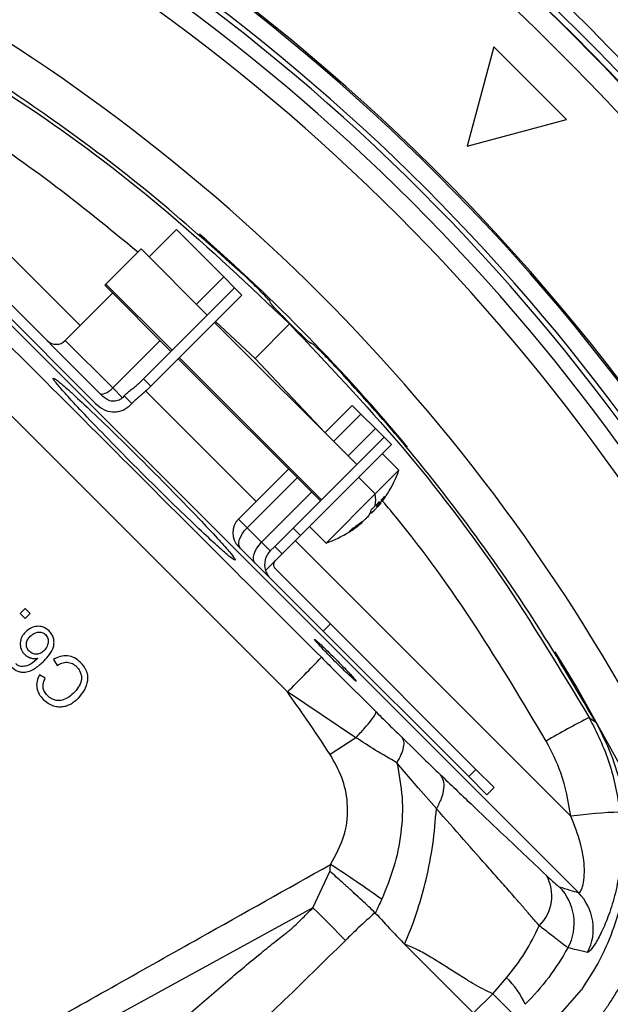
# Model space of a CAD drawing. Header units: millimetres. Extents: x 0 to 594, y 0 to 420.
# Tile 36 of 40: x 424 to 439, y 273 to 298. Entities that reach past the tile are written whole.
import ezdxf

# ---------------------------------------------------------------- set-up
doc = ezdxf.new("R2010")
doc.units = ezdxf.units.MM
doc.linetypes.add('CENTERX2', pattern=[20.32, 12.7, -2.54, 2.54, -2.54])
doc.layers.add('SLD-0', color=7, linetype='Continuous')

msp = doc.modelspace()

# ---------------------------------------------------------------- linework, layer by layer
at = {"color": 7, "linetype": 'Continuous', "lineweight": 25}
for p, q in [((437.993, 275.879), (415.782, 298.09)), ((417.761, 297.897), (425.091, 290.566)), ((435.804, 297.787), (435.114, 295.211)), ((437.69, 295.901), (435.804, 297.787)), ((435.114, 295.211), (437.69, 295.901)), ((420.98, 293.432), (425.678, 288.734)), ((420.792, 293.244), (425.49, 288.545)), ((427.58, 293.055), (426.873, 292.348)), ((428.808, 291.827), (427.58, 293.055)), ((425.754, 291.641), (426.667, 292.554)), ((428.381, 290.839), (426.667, 292.554)), ((428.101, 291.12), (428.808, 291.827)), ((428.808, 291.827), (429.088, 291.547)), ((425.724, 291.611), (425.754, 291.641)), ((425.724, 291.611), (427.439, 289.897)), ((425.754, 291.641), (427.468, 289.927)), ((426.731, 289.19), (429.088, 291.547)), ((429.277, 291.358), (429.088, 291.547)), ((425.93, 291.405), (424.704, 290.179)), ((426.92, 289.001), (429.277, 291.358)), ((430.007, 291.165), (430.016, 291.173)), ((430.456, 281.076), (420.979, 290.553)), ((432.253, 286.968), (428.57, 290.651)), ((429.62, 289.717), (428.59, 290.671)), ((429.62, 289.717), (430.513, 290.61)), ((424.704, 290.179), (425.932, 288.952)), ((425.932, 288.952), (427.158, 290.177)), ((431.076, 290.113), (431.068, 290.104)), ((427.657, 289.738), (431.34, 286.055)), ((427.627, 289.708), (431.31, 286.025)), ((431.43, 287.795), (429.62, 289.717)), ((426.614, 289.072), (426.731, 289.19)), ((426.92, 289.001), (426.731, 289.19)), ((426.92, 289.001), (426.803, 288.884)), ((425.932, 288.952), (426.185, 288.699)), ((426.232, 288.746), (426.185, 288.699)), ((426.429, 288.549), (426.232, 288.746)), ((426.788, 288.87), (429.646, 286.011)), ((426.429, 288.549), (426.382, 288.502)), ((432.135, 288.5), (431.428, 287.793)), ((432.135, 288.5), (432.36, 288.275)), ((432.36, 288.275), (431.653, 287.568)), ((432.36, 288.275), (432.735, 287.9)), ((432.028, 287.193), (432.735, 287.9)), ((432.735, 287.9), (432.96, 287.675)), ((432.96, 287.675), (430.603, 285.318)), ((433.149, 287.486), (430.792, 285.129)), ((432.96, 287.675), (433.149, 287.486)), ((433.346, 286.818), (432.913, 287.251)), ((430.485, 286.85), (429.189, 285.554)), ((433.346, 286.818), (432.733, 286.205)), ((430.71, 286.625), (429.414, 285.329)), ((432.3, 286.638), (432.733, 286.205)), ((429.789, 284.953), (431.085, 286.25)), ((432.733, 286.205), (431.46, 284.932)), ((432.749, 285.914), (432.795, 285.867)), ((432.758, 285.923), (432.795, 285.885)), ((432.614, 285.703), (432.597, 285.72)), ((429.189, 285.554), (429.414, 285.329)), ((432.31, 285.4), (432.297, 285.413)), ((432.411, 285.483), (432.398, 285.495)), ((429.414, 285.329), (429.789, 284.953)), ((430.132, 284.847), (430.603, 285.318)), ((430.603, 285.318), (430.792, 285.129)), ((431.027, 285.365), (431.46, 284.932)), ((429.789, 284.953), (430.014, 284.729)), ((430.792, 285.129), (430.32, 284.658)), ((430.66, 284.998), (437.799, 277.858)), ((429.245, 284.79), (429.189, 284.847)), ((429.62, 284.415), (429.245, 284.79)), ((430.014, 284.729), (430.132, 284.847)), ((430.32, 284.658), (430.132, 284.847)), ((430.155, 284.493), (430.32, 284.658)), ((430.014, 284.022), (429.62, 284.415)), ((430.155, 284.493), (429.89, 284.227)), ((430.155, 284.257), (431.569, 282.843)), ((430.014, 284.022), (431.381, 282.655)), ((423.664, 283.243), (423.534, 283.112)), ((423.534, 283.112), (423.664, 282.982)), ((423.795, 283.112), (423.664, 283.243)), ((423.664, 282.982), (423.795, 283.112)), ((431.569, 282.843), (431.381, 282.655)), ((431.569, 282.843), (435.341, 279.072)), ((431.381, 282.655), (435.152, 278.883)), ((424.399, 281.918), (424.491, 281.764)), ((424.185, 281.43), (424.035, 281.522)), ((432.232, 279.892), (430.456, 281.076)), ((432.232, 279.892), (431.563, 279.457)), ((433.844, 278.591), (433.292, 279.244)), ((435.152, 278.883), (435.341, 279.072)), ((435.341, 279.072), (435.812, 278.6)), ((435.623, 278.412), (435.152, 278.883)), ((434.317, 278.054), (433.844, 278.591)), ((435.812, 278.6), (435.623, 278.412)), ((431.119, 275.488), (431.559, 276.428)), ((431.119, 275.488), (424.64, 271.937)), ((433.492, 274.543), (435.274, 272.761)), ((435.774, 273.261), (436.135, 273.676)), ((435.276, 272.763), (435.774, 273.261)), ((437.347, 272.536), (438.07, 273.365))]:
    msp.add_line(p, q, dxfattribs=at)
at = {"color": 7, "linetype": 'Continuous', "lineweight": 25, "flags": 128}
for points in [[(425.601, 288.811), (425.624, 288.797), (425.656, 288.793), (425.694, 288.798), (425.738, 288.813), (425.785, 288.837), (425.835, 288.869), (425.884, 288.907), (425.932, 288.952)], [(429.245, 284.79), (429.216, 284.833), (429.201, 284.888), (429.202, 284.953), (429.218, 285.025), (429.248, 285.101), (429.292, 285.18), (429.348, 285.256), (429.414, 285.329)], [(429.62, 284.415), (429.591, 284.458), (429.577, 284.513), (429.577, 284.577), (429.593, 284.649), (429.624, 284.726), (429.668, 284.804), (429.724, 284.881), (429.789, 284.953)], [(439.105, 279.128), (437.933, 281.224), (437.389, 282.119)], [(438.273, 280.414), (438.367, 280.347), (438.442, 280.293)], [(431.119, 275.488), (431.236, 275.371), (431.35, 275.257), (431.461, 275.145), (431.569, 275.036), (431.674, 274.931), (431.774, 274.83), (431.87, 274.734), (431.96, 274.643)]]:
    msp.add_lwpolyline(points, dxfattribs=at)
at = {"color": 7, "linetype": 'Continuous', "lineweight": 25}
for centre, radius, start, end in [((396.678, 256.775), 58.767, 358.2868, 84.91297), ((396.678, 256.775), 58.5, 358.39926, 85.00761), ((396.678, 256.775), 58.343, 7.41376, 85.06383), ((396.678, 256.775), 57.769, 0, 85.27172), ((396.678, 256.775), 53.333, 0.779, 87.0862), ((396.678, 256.775), 53.292, 4.1441, 85.8559), ((396.678, 256.775), 58.333, 28.93194, 61.06806), ((396.678, 256.775), 52.693, 25.448, 64.552), ((396.678, 256.775), 52.823, 25.448, 64.552), ((396.678, 256.775), 52.323, 25.448, 64.552), ((396.678, 256.775), 51.823, 25.448, 64.552), ((396.678, 256.775), 48.955, 27.7828, 62.2172), ((396.678, 256.775), 47.956, 39.718, 48.9412), ((424.469, 290.415), 0.333, 225, 315), ((430.385, 287.893), 3.15, 327.7413, 340.0436), ((431.846, 286.059), 0.899, 349.4546, 9.3496), ((430.385, 287.893), 3.15, 323.5748, 327.7413), ((429.542, 285.2), 0.5, 135, 225), ((430.385, 287.893), 3.15, 302.1553, 308.2797), ((430.385, 287.893), 3.15, 289.9564, 302.1553), ((430.367, 284.375), 0.5, 135, 197.1819), ((405.283, 306.637), 35.875, 314.5615, 316.5688), ((449.35, 258.898), 24.201, 117.2407, 120.2369), ((439.359, 266.88), 11.088, 91.4832, 98.086), ((411.074, 245.005), 37.67, 54.5918, 57.0304), ((436.219, 275.794), 1.085, 314.5664, 29.2214), ((436.552, 275.091), 1.334, 331.2784, 44.8123), ((437.046, 274.939), 1.334, 332.7052, 44.8162), ((434.545, 272.049), 2.275, 24.3269, 45.6548)]:
    msp.add_arc(centre, radius, start, end, dxfattribs=at)
for points, knots in [([(429.315, 291.887), (428.528, 292.59), (426.954, 293.999), (424.599, 295.768), (422.347, 297.288), (420.913, 298.122), (420.196, 298.539)], [0, 0, 0, 0, 0.279775, 0.560039, 0.780207, 1, 1, 1, 1]), ([(420.317, 298.37), (421.545, 297.629), (423.995, 296.151), (427.411, 293.549), (429.48, 291.588), (430.513, 290.61)], [0, 0, 0, 0, 0.334702, 0.668035, 1, 1, 1, 1]), ([(426.583, 292.47), (425.836, 293.082), (424.38, 294.275), (422.073, 295.862), (420.496, 296.795), (419.709, 297.26)], [0, 0, 0, 0, 0.345042, 0.672883, 1, 1, 1, 1]), ([(430.016, 291.173), (430.008, 291.187), (429.993, 291.214), (429.835, 291.382), (429.602, 291.616), (429.411, 291.797), (429.315, 291.887)], [0, 0, 0, 0, 0.250017, 0.4998, 0.749456, 1, 1, 1, 1]), ([(421.876, 291.433), (423.642, 289.667), (426.794, 286.513), (429.948, 283.361), (431.336, 281.974)], [0, 0, 0, 0, 0.559999, 1, 1, 1, 1]), ([(431.068, 290.104), (431.058, 290.11), (431.037, 290.121), (430.91, 290.239), (430.732, 290.412), (430.523, 290.62), (430.315, 290.829), (430.143, 291.007), (430.024, 291.134), (430.013, 291.155), (430.007, 291.165)], [0, 0, 0, 0, 0.125058, 0.250005, 0.374897, 0.499786, 0.624725, 0.749768, 0.874839, 1, 1, 1, 1]), ([(430.513, 290.61), (431.491, 289.577), (433.452, 287.508), (436.054, 284.092), (437.532, 281.642), (438.273, 280.414)], [0, 0, 0, 0, 0.331965, 0.665298, 1, 1, 1, 1]), ([(431.79, 289.412), (431.7, 289.507), (431.52, 289.698), (431.286, 289.932), (431.117, 290.09), (431.09, 290.105), (431.076, 290.113)], [0, 0, 0, 0, 0.249985, 0.499745, 0.74942, 1, 1, 1, 1]), ([(438.442, 280.293), (437.908, 281.204), (436.838, 283.025), (435.137, 285.429), (433.456, 287.564), (432.345, 288.796), (431.79, 289.412)], [0, 0, 0, 0, 0.279795, 0.560064, 0.780224, 1, 1, 1, 1]), ([(429.107, 284.49), (429.094, 284.493), (429.067, 284.498), (428.9, 284.631), (428.591, 284.904), (428.099, 285.363), (427.436, 286.002), (426.666, 286.763), (425.905, 287.533), (425.266, 288.197), (424.807, 288.688), (424.534, 288.997), (424.401, 289.164), (424.395, 289.191), (424.393, 289.204)], [0, 0, 0, 0, 0.057839, 0.125895, 0.205124, 0.295444, 0.395035, 0.5, 0.604965, 0.704556, 0.794876, 0.874105, 0.942161, 1, 1, 1, 1]), ([(424.393, 289.204), (424.405, 289.201), (424.433, 289.196), (424.6, 289.063), (424.909, 288.79), (425.4, 288.331), (426.064, 287.692), (426.834, 286.931), (427.594, 286.161), (428.234, 285.497), (428.693, 285.006), (428.966, 284.697), (429.099, 284.53), (429.104, 284.502), (429.107, 284.49)], [0, 0, 0, 0, 0.057839, 0.125895, 0.205124, 0.295444, 0.395035, 0.5, 0.604965, 0.704556, 0.794876, 0.874105, 0.942161, 1, 1, 1, 1]), ([(426.232, 288.746), (426.266, 288.779), (426.335, 288.844), (426.44, 288.929), (426.54, 289.005), (426.589, 289.05), (426.614, 289.072)], [0, 0, 0, 0, 0.249322, 0.499542, 0.749222, 1, 1, 1, 1]), ([(426.185, 288.699), (426.167, 288.683), (426.131, 288.652), (426.066, 288.622), (425.997, 288.606), (425.903, 288.605), (425.786, 288.64), (425.714, 288.703), (425.678, 288.734)], [0, 0, 0, 0, 0.124968, 0.250488, 0.375538, 0.500653, 0.748667, 1, 1, 1, 1]), ([(426.803, 288.884), (426.778, 288.861), (426.73, 288.816), (426.633, 288.736), (426.531, 288.648), (426.463, 288.582), (426.429, 288.549)], [0, 0, 0, 0, 0.24947, 0.4995881, 0.7507135, 1, 1, 1, 1]), ([(425.49, 288.545), (425.556, 288.489), (425.682, 288.38), (425.89, 288.327), (426.053, 288.333), (426.174, 288.364), (426.288, 288.419), (426.35, 288.474), (426.382, 288.502)], [0, 0, 0, 0, 0.259083, 0.49806, 0.623588, 0.748753, 0.874396, 1, 1, 1, 1]), ([(432.837, 286.008), (432.818, 285.987), (432.783, 285.948), (432.746, 285.911), (432.73, 285.895)], [0, 0, 0, 0, 0.5599891, 1, 1, 1, 1]), ([(432.878, 285.968), (432.87, 285.958), (432.855, 285.939), (432.829, 285.907), (432.803, 285.878), (432.791, 285.869), (432.79, 285.874), (432.793, 285.881), (432.795, 285.885)], [0, 0, 0, 0, 0.1305739, 0.2575118, 0.4997567, 0.7422105, 0.8692788, 1, 1, 1, 1]), ([(432.795, 285.885), (432.805, 285.907), (432.822, 285.945), (432.833, 285.989), (432.837, 286.008)], [0, 0, 0, 0, 0.559957, 1, 1, 1, 1]), ([(432.796, 285.885), (432.831, 285.933), (432.895, 286.017), (432.951, 286.107), (432.976, 286.147)], [0, 0, 0, 0, 0.559957, 1, 1, 1, 1]), ([(437.163, 279.806), (436.564, 280.804), (435.364, 282.804), (433.892, 284.871), (433.011, 285.917), (432.882, 286.07)], [0, 0, 0, 0, 0.460016, 0.921045, 1, 1, 1, 1]), ([(432.575, 285.664), (432.572, 285.659), (432.566, 285.65), (432.546, 285.624), (432.51, 285.585), (432.463, 285.541), (432.423, 285.507), (432.403, 285.491), (432.393, 285.482)], [0, 0, 0, 0, 0.130574, 0.257512, 0.499757, 0.74221, 0.869279, 1, 1, 1, 1]), ([(432.616, 285.788), (432.61, 285.763), (432.6, 285.719), (432.582, 285.681), (432.575, 285.664)], [0, 0, 0, 0, 0.559957, 1, 1, 1, 1]), ([(432.614, 285.703), (432.619, 285.706), (432.628, 285.712), (432.654, 285.732), (432.693, 285.768), (432.737, 285.815), (432.771, 285.855), (432.787, 285.875), (432.796, 285.885)], [0, 0, 0, 0, 0.130574, 0.257512, 0.499757, 0.74221, 0.869279, 1, 1, 1, 1]), ([(432.73, 285.895), (432.709, 285.874), (432.672, 285.838), (432.634, 285.803), (432.616, 285.788)], [0, 0, 0, 0, 0.559989, 1, 1, 1, 1]), ([(432.049, 285.22), (432.099, 285.251), (432.188, 285.308), (432.273, 285.372), (432.31, 285.4)], [0, 0, 0, 0, 0.559957, 1, 1, 1, 1]), ([(432.393, 285.482), (432.345, 285.447), (432.261, 285.383), (432.171, 285.327), (432.131, 285.302)], [0, 0, 0, 0, 0.559957, 1, 1, 1, 1]), ([(432.31, 285.4), (432.32, 285.408), (432.339, 285.423), (432.371, 285.449), (432.399, 285.474), (432.409, 285.486), (432.406, 285.486), (432.406, 285.487)], [0, 0, 0, 0, 0.169335, 0.333954, 0.64811, 0.962537, 1, 1, 1, 1]), ([(432.131, 285.302), (432.117, 285.285), (432.093, 285.255), (432.062, 285.23), (432.049, 285.22)], [0, 0, 0, 0, 0.559956, 1, 1, 1, 1]), ([(430.155, 284.257), (430.141, 284.276), (430.111, 284.313), (430.102, 284.384), (430.118, 284.448), (430.143, 284.479), (430.155, 284.493)], [0, 0, 0, 0, 0.291317, 0.590447, 0.807461, 1, 1, 1, 1]), ([(429.89, 284.227), (429.906, 284.185), (429.936, 284.108), (429.99, 284.048), (430.014, 284.022)], [0, 0, 0, 0, 0.556062, 1, 1, 1, 1]), ([(423.673, 282.63), (423.638, 282.589), (423.585, 282.528), (423.547, 282.427), (423.534, 282.347), (423.537, 282.266), (423.556, 282.187), (423.592, 282.114), (423.628, 282.074), (423.646, 282.054)], [0, 0, 0, 0, 0.247745, 0.374362, 0.498395, 0.626532, 0.749498, 0.874061, 1, 1, 1, 1]), ([(424.282, 282.657), (424.236, 282.694), (424.168, 282.749), (424.056, 282.777), (423.945, 282.779), (423.804, 282.74), (423.717, 282.667), (423.673, 282.63)], [0, 0, 0, 0, 0.257961, 0.378122, 0.499977, 0.749624, 1, 1, 1, 1]), ([(423.797, 282.52), (423.827, 282.547), (423.882, 282.595), (423.971, 282.626), (424.041, 282.629), (424.096, 282.62), (424.147, 282.598), (424.175, 282.574), (424.19, 282.561)], [0, 0, 0, 0, 0.270549, 0.497952, 0.625169, 0.746773, 0.868958, 1, 1, 1, 1]), ([(424.154, 281.883), (424.204, 281.937), (424.305, 282.044), (424.397, 282.21), (424.417, 282.359), (424.401, 282.469), (424.356, 282.573), (424.307, 282.629), (424.282, 282.657)], [0, 0, 0, 0, 0.249779, 0.499577, 0.624425, 0.749844, 0.874728, 1, 1, 1, 1]), ([(423.77, 282.132), (423.747, 282.161), (423.712, 282.203), (423.696, 282.275), (423.695, 282.33), (423.706, 282.384), (423.735, 282.451), (423.772, 282.493), (423.797, 282.52)], [0, 0, 0, 0, 0.248231, 0.370505, 0.497961, 0.620272, 0.748812, 1, 1, 1, 1]), ([(424.19, 282.561), (424.203, 282.546), (424.228, 282.517), (424.251, 282.464), (424.263, 282.408), (424.261, 282.33), (424.23, 282.237), (424.181, 282.178), (424.156, 282.148)], [0, 0, 0, 0, 0.127926, 0.248257, 0.374768, 0.499903, 0.749755, 1, 1, 1, 1]), ([(432.242, 281.355), (432.236, 281.358), (432.222, 281.363), (432.137, 281.437), (432.01, 281.556), (431.857, 281.703), (431.68, 281.878), (431.505, 282.055), (431.358, 282.208), (431.24, 282.335), (431.166, 282.42), (431.16, 282.433), (431.157, 282.439)], [0, 0, 0, 0, 0.090439, 0.204824, 0.295236, 0.394928, 0.5, 0.605072, 0.704764, 0.795176, 0.909561, 1, 1, 1, 1]), ([(431.157, 282.439), (431.164, 282.437), (431.177, 282.431), (431.262, 282.357), (431.389, 282.239), (431.542, 282.091), (431.719, 281.916), (431.894, 281.739), (432.041, 281.587), (432.159, 281.46), (432.234, 281.375), (432.239, 281.361), (432.242, 281.355)], [0, 0, 0, 0, 0.090439, 0.204824, 0.295236, 0.394928, 0.5, 0.605072, 0.704764, 0.795176, 0.909561, 1, 1, 1, 1]), ([(424.156, 282.148), (424.129, 282.125), (424.088, 282.089), (424.02, 282.063), (423.966, 282.055), (423.913, 282.057), (423.842, 282.075), (423.799, 282.109), (423.77, 282.132)], [0, 0, 0, 0, 0.248221, 0.374234, 0.499288, 0.625022, 0.74675, 1, 1, 1, 1]), ([(423.996, 281.952), (423.933, 281.893), (423.838, 281.805), (423.677, 281.737), (423.591, 281.738), (423.549, 281.739)], [0, 0, 0, 0, 0.5016657, 0.7534902, 1, 1, 1, 1]), ([(423.646, 282.054), (423.67, 282.033), (423.718, 281.992), (423.806, 281.954), (423.901, 281.938), (423.964, 281.947), (423.996, 281.952)], [0, 0, 0, 0, 0.249457, 0.499598, 0.74878, 1, 1, 1, 1]), ([(423.662, 281.59), (423.71, 281.6), (423.805, 281.62), (423.975, 281.718), (424.082, 281.817), (424.154, 281.883)], [0, 0, 0, 0, 0.248536, 0.498608, 1, 1, 1, 1]), ([(425.095, 281.844), (425.046, 281.886), (424.95, 281.969), (424.762, 282.023), (424.569, 282.006), (424.456, 281.947), (424.399, 281.918)], [0, 0, 0, 0, 0.251012, 0.499757, 0.748566, 1, 1, 1, 1]), ([(424.491, 281.764), (424.532, 281.788), (424.613, 281.834), (424.754, 281.854), (424.893, 281.82), (424.964, 281.759), (424.999, 281.729)], [0, 0, 0, 0, 0.2544604, 0.5003199, 0.7498018, 1, 1, 1, 1]), ([(425.044, 280.919), (425.101, 280.985), (425.214, 281.118), (425.291, 281.331), (425.29, 281.507), (425.241, 281.678), (425.153, 281.777), (425.095, 281.844)], [0, 0, 0, 0, 0.249369, 0.49925, 0.626669, 0.749427, 1, 1, 1, 1]), ([(431.336, 281.974), (431.6, 281.709), (432.073, 281.237), (432.545, 280.768), (432.753, 280.561)], [0, 0, 0, 0, 0.559971, 1, 1, 1, 1]), ([(423.322, 281.718), (423.371, 281.678), (423.444, 281.617), (423.568, 281.587), (423.631, 281.589), (423.662, 281.59)], [0, 0, 0, 0, 0.498628, 0.749531, 1, 1, 1, 1]), ([(423.549, 281.739), (423.525, 281.745), (423.477, 281.756), (423.441, 281.789), (423.422, 281.805)], [0, 0, 0, 0, 0.499906, 1, 1, 1, 1]), ([(424.999, 281.729), (425.021, 281.704), (425.064, 281.656), (425.105, 281.566), (425.127, 281.471), (425.119, 281.34), (425.047, 281.19), (424.96, 281.094), (424.917, 281.045)], [0, 0, 0, 0, 0.124289, 0.249014, 0.376347, 0.499324, 0.74803, 1, 1, 1, 1]), ([(424.035, 281.522), (424.01, 281.469), (423.961, 281.363), (423.958, 281.185), (424.015, 281.016), (424.093, 280.928), (424.131, 280.884)], [0, 0, 0, 0, 0.249793, 0.499833, 0.749668, 1, 1, 1, 1]), ([(424.239, 280.987), (424.211, 281.019), (424.158, 281.081), (424.121, 281.199), (424.134, 281.319), (424.168, 281.393), (424.185, 281.43)], [0, 0, 0, 0, 0.265431, 0.498157, 0.748937, 1, 1, 1, 1]), ([(431.563, 279.457), (431.361, 279.763), (431.001, 280.309), (430.622, 280.842), (430.456, 281.076)], [0, 0, 0, 0, 0.5602711, 1, 1, 1, 1]), ([(424.131, 280.884), (424.198, 280.83), (424.298, 280.747), (424.464, 280.698), (424.59, 280.689), (424.711, 280.709), (424.873, 280.771), (424.974, 280.858), (425.044, 280.919)], [0, 0, 0, 0, 0.248182, 0.374995, 0.498924, 0.612706, 0.731346, 1, 1, 1, 1]), ([(424.917, 281.045), (424.863, 280.998), (424.766, 280.914), (424.613, 280.854), (424.491, 280.852), (424.398, 280.875), (424.313, 280.921), (424.265, 280.964), (424.239, 280.987)], [0, 0, 0, 0, 0.277841, 0.499608, 0.624207, 0.749743, 0.865659, 1, 1, 1, 1]), ([(432.232, 279.892), (432.308, 279.976), (432.465, 280.147), (432.636, 280.354), (432.744, 280.506), (432.75, 280.543), (432.753, 280.561)], [0, 0, 0, 0, 0.244684, 0.5, 0.755316, 1, 1, 1, 1]), ([(432.753, 280.561), (432.879, 280.435), (433.106, 280.21), (433.325, 279.996), (433.421, 279.902)], [0, 0, 0, 0, 0.559722, 1, 1, 1, 1]), ([(438.442, 280.293), (438.581, 280.022), (438.858, 279.478), (439.122, 278.598), (439.27, 277.693), (439.285, 276.776), (439.173, 275.864), (438.929, 274.98), (438.572, 274.132), (438.237, 273.621), (438.07, 273.365)], [0, 0, 0, 0, 0.124851, 0.249654, 0.374627, 0.499606, 0.624635, 0.749719, 0.874819, 1, 1, 1, 1]), ([(438.273, 280.414), (438.467, 280.027), (438.856, 279.25), (439, 278.394), (439.072, 277.965)], [0, 0, 0, 0, 0.498867, 1, 1, 1, 1]), ([(433.292, 279.244), (433.107, 279.35), (432.762, 279.547), (432.4, 279.783), (432.232, 279.892)], [0, 0, 0, 0, 0.535869, 1, 1, 1, 1]), ([(433.421, 279.902), (433.439, 279.87), (433.476, 279.805), (433.465, 279.649), (433.408, 279.461), (433.33, 279.316), (433.292, 279.244)], [0, 0, 0, 0, 0.246688, 0.5, 0.753312, 1, 1, 1, 1]), ([(433.421, 279.902), (433.61, 279.718), (433.948, 279.389), (434.27, 279.079), (434.412, 278.942)], [0, 0, 0, 0, 0.5600766, 1, 1, 1, 1]), ([(437.799, 277.858), (437.733, 278.24), (437.614, 278.921), (437.301, 279.535), (437.163, 279.806)], [0, 0, 0, 0, 0.560523, 1, 1, 1, 1]), ([(439.989, 279.594), (440.163, 279.263), (440.31, 278.922), (440.488, 278.396), (440.54, 278.218), (440.631, 277.857), (440.67, 277.674), (440.762, 277.126), (440.794, 276.759), (440.8, 276.206), (440.794, 276.021), (440.768, 275.651), (440.747, 275.464), (440.664, 274.914), (440.58, 274.555), (440.412, 274.028), (440.35, 273.855), (440.21, 273.512), (440.132, 273.342), (439.88, 272.843), (439.688, 272.528), (439.256, 271.931), (439.017, 271.65), (438.753, 271.385)], [0, 0, 0, 0, 0.125, 0.125, 0.1875, 0.1875, 0.25, 0.25, 0.375, 0.375, 0.4375, 0.4375, 0.5, 0.5, 0.625, 0.625, 0.6875, 0.6875, 0.75, 0.75, 0.875, 0.875, 1, 1, 1, 1]), ([(431.574, 276.608), (431.71, 276.857), (431.983, 277.353), (432.051, 278.156), (431.894, 278.874), (431.673, 279.263), (431.563, 279.457)], [0, 0, 0, 0, 0.279579, 0.558158, 0.778527, 1, 1, 1, 1]), ([(433.292, 279.244), (433.348, 278.944), (433.461, 278.344), (433.418, 277.422), (433.238, 276.531), (433.011, 275.978), (432.9, 275.708)], [0, 0, 0, 0, 0.252409, 0.505638, 0.757665, 1, 1, 1, 1]), ([(438.047, 272.091), (438.082, 272.125), (438.15, 272.195), (438.25, 272.302), (438.347, 272.412), (438.441, 272.524), (438.533, 272.639), (438.622, 272.755), (438.708, 272.874), (438.791, 272.995), (438.871, 273.118), (438.948, 273.242), (439.021, 273.368), (439.091, 273.496), (439.281, 273.86), (439.541, 274.494), (439.756, 275.414), (439.825, 276.37), (439.764, 277.072), (439.679, 277.53), (439.632, 277.74), (439.575, 277.958), (439.506, 278.183), (439.426, 278.414), (439.333, 278.65), (439.227, 278.89), (439.146, 279.048), (439.105, 279.128)], [0, 0, 0, 0, 0.019198, 0.038424, 0.057671, 0.076933, 0.096202, 0.115471, 0.134735, 0.153986, 0.173217, 0.192421, 0.211592, 0.230724, 0.249808, 0.373192, 0.499407, 0.620635, 0.749048, 0.775863, 0.804091, 0.833683, 0.864586, 0.896741, 0.930078, 0.964525, 1, 1, 1, 1]), ([(434.412, 278.942), (434.443, 278.894), (434.506, 278.797), (434.512, 278.58), (434.455, 278.326), (434.361, 278.143), (434.316, 278.052)], [0, 0, 0, 0, 0.245697, 0.5, 0.754303, 1, 1, 1, 1]), ([(434.412, 278.942), (434.682, 278.683), (435.222, 278.166), (436.125, 277.31), (436.771, 276.698), (437.166, 276.324)], [0, 0, 0, 0, 0.279852, 0.559813, 1, 1, 1, 1]), ([(433.492, 274.543), (433.561, 274.708), (433.685, 275.003), (433.876, 275.561), (434.068, 276.253), (434.239, 277.128), (434.291, 277.744), (434.316, 278.053)], [0, 0, 0, 0, 0.152649, 0.27431, 0.494281, 0.746867, 1, 1, 1, 1]), ([(436.981, 275.021), (436.949, 275.058), (436.882, 275.136), (436.775, 275.26), (436.684, 275.365), (436.612, 275.449), (436.558, 275.51), (436.481, 275.598), (436.412, 275.678), (436.36, 275.738), (436.29, 275.817), (436.18, 275.943), (436.015, 276.13), (435.852, 276.315), (435.521, 276.689), (435.024, 277.25), (434.552, 277.786), (434.316, 278.053)], [0, 0, 0, 0, 0.0372985, 0.0789967, 0.1250691, 0.1429501, 0.1637974, 0.1876027, 0.2321559, 0.2444606, 0.2481264, 0.3128504, 0.3720344, 0.4383519, 0.5002744, 0.750127, 1, 1, 1, 1]), ([(437.993, 275.879), (438.009, 275.881), (438.041, 275.886), (438.105, 276.028), (438.149, 276.261), (438.153, 276.642), (438.057, 277.201), (437.891, 277.625), (437.799, 277.858)], [0, 0, 0, 0, 0.129954, 0.24977, 0.372281, 0.500605, 0.724711, 1, 1, 1, 1]), ([(439.072, 277.965), (439.091, 277.734), (439.13, 277.273), (439.089, 276.59), (438.98, 275.945), (438.814, 275.371), (438.622, 274.903), (438.44, 274.566), (438.294, 274.357), (438.253, 274.337), (438.232, 274.327)], [0, 0, 0, 0, 0.136409, 0.271985, 0.406183, 0.53651, 0.660586, 0.778207, 0.890844, 1, 1, 1, 1]), ([(423.889, 272.287), (425.323, 273.095), (427.883, 274.538), (430.446, 275.976), (431.574, 276.608)], [0, 0, 0, 0, 0.56, 1, 1, 1, 1]), ([(431.559, 276.428), (431.562, 276.462), (431.567, 276.522), (431.572, 276.582), (431.574, 276.608)], [0, 0, 0, 0, 0.56, 1, 1, 1, 1]), ([(432.725, 275.358), (432.672, 275.409), (432.512, 275.561), (432.259, 275.797), (432.033, 276.004), (431.929, 276.098), (431.79, 276.223), (431.668, 276.331), (431.559, 276.428)], [0, 0, 0, 0, 0.164925, 0.500242, 0.670392, 0.721099, 0.749437, 1, 1, 1, 1]), ([(437.166, 276.324), (437.262, 276.234), (437.432, 276.075), (437.478, 276.045), (437.498, 276.032)], [0, 0, 0, 0, 0.559539, 1, 1, 1, 1]), ([(437.498, 276.032), (437.591, 276.003), (437.756, 275.952), (437.92, 275.901), (437.993, 275.879)], [0, 0, 0, 0, 0.56, 1, 1, 1, 1]), ([(432.9, 275.708), (432.872, 275.647), (432.822, 275.538), (432.77, 275.431), (432.747, 275.383)], [0, 0, 0, 0, 0.560035, 1, 1, 1, 1]), ([(430.506, 274.895), (430.623, 275.003), (430.831, 275.197), (431.031, 275.399), (431.119, 275.488)], [0, 0, 0, 0, 0.5599886, 1, 1, 1, 1]), ([(432.725, 275.358), (432.58, 275.228), (432.32, 274.995), (432.07, 274.751), (431.96, 274.643)], [0, 0, 0, 0, 0.5599772, 1, 1, 1, 1]), ([(432.734, 275.35), (432.732, 275.351), (432.729, 275.354), (432.726, 275.357), (432.725, 275.358)], [0, 0, 0, 0, 0.560001, 1, 1, 1, 1]), ([(432.747, 275.383), (432.745, 275.377), (432.74, 275.366), (432.736, 275.355), (432.734, 275.35)], [0, 0, 0, 0, 0.56, 1, 1, 1, 1]), ([(432.734, 275.35), (432.874, 275.198), (433.125, 274.927), (433.38, 274.661), (433.492, 274.543)], [0, 0, 0, 0, 0.560001, 1, 1, 1, 1]), ([(436.135, 273.676), (436.3, 273.886), (436.63, 274.304), (436.864, 274.782), (436.981, 275.021)], [0, 0, 0, 0, 0.501084, 1, 1, 1, 1]), ([(437.722, 274.45), (437.704, 274.464), (437.667, 274.491), (437.508, 274.614), (437.284, 274.788), (437.082, 274.943), (436.981, 275.021)], [0, 0, 0, 0, 0.250149, 0.501038, 0.750074, 1, 1, 1, 1]), ([(427.042, 271.991), (427.684, 272.545), (428.605, 273.342), (429.664, 274.229), (430.134, 274.607), (430.342, 274.769), (430.442, 274.846), (430.487, 274.88), (430.506, 274.895)], [0, 0, 0, 0, 0.562785, 0.808624, 0.916056, 0.963123, 0.983786, 1, 1, 1, 1]), ([(431.96, 274.643), (431.402, 274.091), (430.404, 273.105), (429.375, 272.155), (428.922, 271.736)], [0, 0, 0, 0, 0.559978, 1, 1, 1, 1]), ([(435.774, 273.261), (435.688, 273.301), (435.519, 273.381), (435.265, 273.524), (434.975, 273.699), (434.673, 273.893), (434.392, 274.071), (434.119, 274.241), (433.832, 274.399), (433.6, 274.498), (433.492, 274.543)], [0, 0, 0, 0, 0.107538, 0.211595, 0.333283, 0.497296, 0.625925, 0.71563, 0.868436, 1, 1, 1, 1]), ([(437.722, 274.45), (437.565, 274.187), (437.249, 273.66), (436.829, 273.212), (436.618, 272.986)], [0, 0, 0, 0, 0.498075, 1, 1, 1, 1]), ([(438.232, 274.327), (438.137, 274.349), (437.967, 274.39), (437.797, 274.432), (437.722, 274.45)], [0, 0, 0, 0, 0.56, 1, 1, 1, 1])]:
    msp.add_open_spline(points, degree=3, knots=knots, dxfattribs=at)
msp.add_open_spline([(436.333, 272.703), (436.319, 272.716), (436.291, 272.744), (436.172, 272.863), (436.004, 273.031), (435.851, 273.184), (435.774, 273.261)], degree=3, dxfattribs=at)
at = {"layer": 'SLD-0', "color": 7, "linetype": 'CENTERX2', "lineweight": 18}
msp.add_circle((396.678, 256.775), 60.36, dxfattribs=at)

doc.saveas('drawing.dxf')
